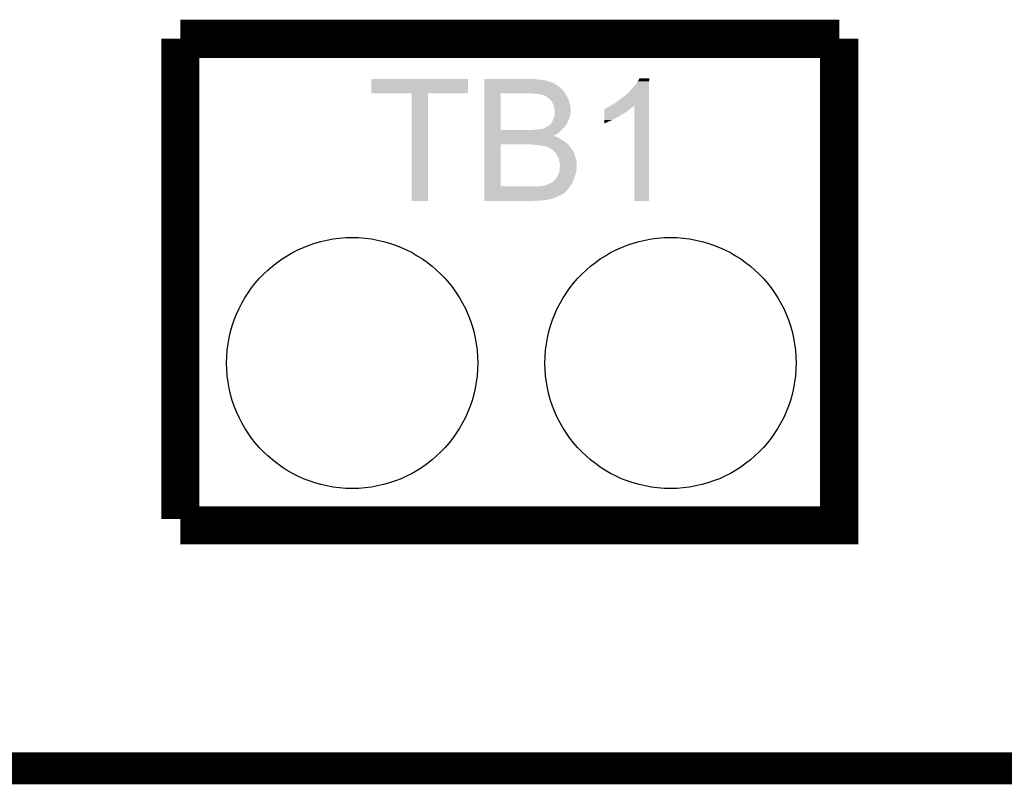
# Model space of a CAD drawing. Extents: x -4 to 126, y -8 to 66.
# Tile 20 of 256: x 14.95 to 22.81, y -7.63 to -1.52. Entities that reach past the tile are written whole.
import ezdxf

# ---------------------------------------------------------------- set-up
doc = ezdxf.new("R2010")
doc.units = 0
doc.layers.get('0').update_dxf_attribs({"linetype": 'CONTINUOUS'})
for name, color, linetype in [('CLICKER_2_FOR_TMPM4L4A_V104_GKO', 14, 'CONTINUOUS'), ('CLICKER_2_FOR_TMPM4L4A_V104_GTO', 11, 'CONTINUOUS'), ('CLICKER_2_FOR_TMPM4L4A_V104_GTS', 8, 'CONTINUOUS')]:
    doc.layers.add(name, color=color, linetype=linetype)

# ---------------------------------------------------------------- blocks, each defined once
blk = doc.blocks.new('ROUND_47')
blk.add_circle((0, 0), 1.002)

msp = doc.modelspace()

# ---------------------------------------------------------------- linework, layer by layer
at = {"layer": 'CLICKER_2_FOR_TMPM4L4A_V104_GKO', "const_width": 0.254}
msp.add_lwpolyline([(-0.6985, -7.50062), (33.96488, -7.50062)], dxfattribs=at)
at = {"layer": 'CLICKER_2_FOR_TMPM4L4A_V104_GTO', "const_width": 0.3048}
for points in [[(16.23568, -1.6764), (21.49348, -1.6764)], [(16.23568, -5.50926), (16.23568, -1.6764)], [(16.23568, -5.56006), (21.49348, -5.56006), (21.49348, -1.6764)]]:
    msp.add_lwpolyline(points, dxfattribs=at)
at = {"layer": 'CLICKER_2_FOR_TMPM4L4A_V104_GTO'}
for points in [[(17.75968, -2.110718), (17.7597, -1.996462), (18.531818, -2.110718), (18.53184, -1.996462)], [(17.7597, -1.996462), (17.759702, -1.99644), (18.53184, -1.996462), (17.759702, -1.99644)], [(18.6614, -2.00152), (18.661402, -1.99644), (19.09064, -2.00152), (19.065242, -1.99644)], [(18.6614, -2.00406), (18.6614, -2.00152), (19.11858, -2.00406), (19.09064, -2.00152)], [(18.6614, -2.00914), (18.6614, -2.00406), (19.14906, -2.00914), (19.11858, -2.00406)], [(18.6614, -2.016762), (18.6614, -2.00914), (19.179542, -2.016762), (19.14906, -2.00914)], [(18.6614, -2.02692), (18.6614, -2.016762), (19.204944, -2.02692), (19.179542, -2.016762)], [(18.6614, -2.026922), (18.6614, -2.02692), (19.207484, -2.026922), (19.204944, -2.02692)], [(18.6614, -2.032), (18.6614, -2.026922), (19.217638, -2.032), (19.207484, -2.026922)], [(18.6614, -2.047238), (18.6614, -2.032), (19.24304, -2.047238), (19.217638, -2.032)], [(19.83486, -2.08026), (19.87042, -2.03962), (19.977098, -2.08026), (19.977098, -2.03962)], [(19.87042, -2.03962), (19.88566, -2.016762), (19.977098, -2.03962), (19.977098, -2.016762)], [(19.88566, -2.016762), (19.900898, -1.991382), (19.977098, -2.016762), (19.9771, -1.991382)], [(19.900898, -1.991382), (19.900912, -1.99136), (19.9771, -1.991382), (19.900912, -1.99136)], [(18.082238, -2.11074), (17.75968, -2.110718), (18.531818, -2.11074), (18.531818, -2.110718)], [(18.08224, -2.110762), (18.082238, -2.11074), (18.2118, -2.110762), (18.531818, -2.11074)], [(18.08226, -2.971778), (18.08224, -2.110762), (18.211778, -2.971778), (18.2118, -2.110762)], [(18.661392, -2.405358), (18.661398, -2.11074), (18.79092, -2.405358), (18.790942, -2.11074)], [(18.661398, -2.0955), (18.6614, -2.059942), (19.29638, -2.0955), (19.260822, -2.059942)], [(18.661398, -2.11074), (18.661398, -2.0955), (19.30654, -2.11074), (19.29638, -2.0955)], [(18.6614, -2.059942), (18.6614, -2.047238), (19.260822, -2.059942), (19.24304, -2.047238)], [(19.052542, -2.11582), (19.022062, -2.11074), (19.309926, -2.11582), (19.30654, -2.11074)], [(19.09826, -2.11836), (19.07794, -2.11582), (19.311618, -2.11836), (19.309926, -2.11582)], [(19.098284, -2.118364), (19.09826, -2.11836), (19.31162, -2.118364), (19.311618, -2.11836)], [(19.1135, -2.1209), (19.098284, -2.118364), (19.311624, -2.1209), (19.31162, -2.118364)], [(19.113524, -2.120906), (19.1135, -2.1209), (19.311624, -2.120906), (19.311624, -2.1209)], [(19.123658, -2.12344), (19.113524, -2.120906), (19.313314, -2.12344), (19.311624, -2.120906)], [(19.79422, -2.12343), (19.794242, -2.1209), (19.977096, -2.12343), (19.977096, -2.1209)], [(19.794242, -2.1209), (19.796766, -2.120886), (19.977096, -2.1209), (19.977096, -2.120886)], [(19.796766, -2.120886), (19.799304, -2.11582), (19.977096, -2.120886), (19.977096, -2.11582)], [(19.799304, -2.11582), (19.806922, -2.110738), (19.977096, -2.11582), (19.977096, -2.110738)], [(19.806922, -2.110738), (19.81962, -2.09804), (19.977096, -2.110738), (19.977096, -2.09804)], [(19.81962, -2.09804), (19.83486, -2.08026), (19.977096, -2.09804), (19.977098, -2.08026)], [(19.138892, -2.128518), (19.123658, -2.12344), (19.3167, -2.128518), (19.313314, -2.12344)], [(19.146524, -2.131062), (19.138892, -2.128518), (19.318228, -2.131062), (19.3167, -2.128518)], [(19.16176, -2.14122), (19.146524, -2.131062), (19.32432, -2.14122), (19.318228, -2.131062)], [(19.18208, -2.156462), (19.16176, -2.14122), (19.331942, -2.156462), (19.32432, -2.14122)], [(19.1897, -2.16408), (19.18208, -2.156462), (19.333848, -2.16408), (19.331942, -2.156462)], [(19.194782, -2.171702), (19.1897, -2.16408), (19.335752, -2.171702), (19.333848, -2.16408)], [(19.199862, -2.176782), (19.194782, -2.171702), (19.337022, -2.176782), (19.335752, -2.171702)], [(19.199862, -2.176784), (19.199862, -2.176782), (19.337024, -2.176784), (19.337022, -2.176782)], [(19.20748, -2.192018), (19.199862, -2.176784), (19.342736, -2.192018), (19.337024, -2.176784)], [(19.21053, -2.197102), (19.20748, -2.192018), (19.34464, -2.197102), (19.342736, -2.192018)], [(19.2151, -2.204722), (19.21053, -2.197102), (19.346164, -2.204722), (19.34464, -2.197102)], [(19.677378, -2.204722), (19.705322, -2.18948), (19.977094, -2.204722), (19.977094, -2.18948)], [(19.705322, -2.18948), (19.73326, -2.16916), (19.977094, -2.18948), (19.977096, -2.16916)], [(19.73326, -2.16916), (19.79422, -2.12343), (19.977096, -2.16916), (19.977096, -2.12343)], [(19.21764, -2.21996), (19.2151, -2.204722), (19.349212, -2.21996), (19.346164, -2.204722)], [(19.21815, -2.222502), (19.21764, -2.21996), (19.34972, -2.222502), (19.349212, -2.21996)], [(19.22272, -2.245362), (19.21815, -2.222502), (19.34972, -2.245362), (19.34972, -2.222502)], [(19.221992, -2.283462), (19.22272, -2.27838), (19.34718, -2.283462), (19.348026, -2.27838)], [(19.22272, -2.268222), (19.22272, -2.245362), (19.34972, -2.268222), (19.34972, -2.245362)], [(19.22272, -2.27838), (19.22272, -2.268222), (19.348026, -2.27838), (19.34972, -2.268222)], [(19.618962, -2.27584), (19.618964, -2.2606), (19.768822, -2.27584), (19.79168, -2.2606)], [(19.618962, -2.291082), (19.618962, -2.27584), (19.743418, -2.291082), (19.768822, -2.27584)], [(19.618964, -2.2479), (19.618966, -2.237734), (19.811998, -2.2479), (19.824198, -2.237734)], [(19.618964, -2.2606), (19.618964, -2.2479), (19.79168, -2.2606), (19.811998, -2.2479)], [(19.618966, -2.237734), (19.621504, -2.2352), (19.824198, -2.237734), (19.82724, -2.2352)], [(19.621504, -2.2352), (19.62912, -2.23266), (19.82724, -2.2352), (19.830414, -2.23266)], [(19.62912, -2.23266), (19.644358, -2.22504), (19.830414, -2.23266), (19.83994, -2.22504)], [(19.644358, -2.22504), (19.654522, -2.219958), (19.83994, -2.22504), (19.846714, -2.219958)], [(19.654522, -2.219958), (19.658328, -2.21742), (19.846714, -2.219958), (19.850098, -2.21742)], [(19.658328, -2.21742), (19.669706, -2.209836), (19.850098, -2.21742), (19.857682, -2.209836)], [(19.669706, -2.209836), (19.677378, -2.204722), (19.977094, -2.209836), (19.977094, -2.204722)], [(19.85772, -2.971778), (19.857682, -2.209836), (19.977078, -2.971778), (19.977094, -2.209836)], [(19.183344, -2.362204), (19.189698, -2.357122), (19.31416, -2.362204), (19.317334, -2.357122)], [(19.189698, -2.357122), (19.19732, -2.346962), (19.317334, -2.357122), (19.323682, -2.346962)], [(19.19732, -2.346962), (19.199858, -2.34442), (19.323682, -2.346962), (19.325272, -2.34442)], [(19.199858, -2.34442), (19.201128, -2.341882), (19.325272, -2.34442), (19.326858, -2.341882)], [(19.201128, -2.341882), (19.2024, -2.339342), (19.326858, -2.341882), (19.32781, -2.339342)], [(19.2024, -2.339342), (19.207478, -2.331724), (19.32781, -2.339342), (19.330666, -2.331724)], [(19.207478, -2.331724), (19.210018, -2.321562), (19.330666, -2.331724), (19.334478, -2.321562)], [(19.210018, -2.321562), (19.2151, -2.3114), (19.334478, -2.321562), (19.338288, -2.3114)], [(19.2151, -2.3114), (19.218484, -2.30124), (19.338288, -2.3114), (19.3421, -2.30124)], [(19.218484, -2.30124), (19.220178, -2.296162), (19.3421, -2.30124), (19.34355, -2.296162)], [(19.220178, -2.296162), (19.221992, -2.283462), (19.34355, -2.296162), (19.34718, -2.283462)], [(19.61896, -2.3241), (19.618962, -2.2987), (19.68246, -2.3241), (19.733258, -2.2987)], [(19.61896, -2.33426), (19.61896, -2.3241), (19.6596, -2.33426), (19.68246, -2.3241)], [(19.61896, -2.34442), (19.61896, -2.33426), (19.63928, -2.34442), (19.6596, -2.33426)], [(19.61896, -2.35201), (19.61896, -2.34442), (19.61896, -2.35201), (19.63928, -2.34442)], [(19.618962, -2.29362), (19.618962, -2.291082), (19.74088, -2.29362), (19.743418, -2.291082)], [(19.618962, -2.2987), (19.618962, -2.29362), (19.733258, -2.2987), (19.74088, -2.29362)], [(18.661392, -2.40538), (18.661392, -2.405358), (19.029678, -2.40538), (18.79092, -2.405358)], [(18.661392, -2.407922), (18.661392, -2.40538), (19.27606, -2.407922), (19.278176, -2.40538)], [(18.661392, -2.42316), (18.661392, -2.407922), (19.258282, -2.42316), (19.27606, -2.407922)], [(18.661392, -2.438402), (18.661392, -2.42316), (19.23796, -2.438402), (19.258282, -2.42316)], [(19.029678, -2.40538), (19.05, -2.40284), (19.278176, -2.40538), (19.280294, -2.40284)], [(19.067778, -2.40284), (19.10842, -2.39776), (19.280294, -2.40284), (19.284526, -2.39776)], [(19.10842, -2.39776), (19.123656, -2.395222), (19.284526, -2.39776), (19.28664, -2.395222)], [(19.123656, -2.395222), (19.126194, -2.392686), (19.28664, -2.395222), (19.288754, -2.392686)], [(19.126194, -2.392686), (19.129582, -2.392682), (19.288754, -2.392686), (19.288758, -2.392682)], [(19.129582, -2.392682), (19.131276, -2.39268), (19.288758, -2.392682), (19.28876, -2.39268)], [(19.131276, -2.39268), (19.151594, -2.382522), (19.28876, -2.39268), (19.301458, -2.382522)], [(19.151594, -2.382522), (19.1516, -2.38252), (19.301458, -2.382522), (19.301458, -2.38252)], [(19.1516, -2.38252), (19.164298, -2.37744), (19.301458, -2.38252), (19.305268, -2.37744)], [(19.164298, -2.37744), (19.170648, -2.37236), (19.305268, -2.37744), (19.30908, -2.37236)], [(19.170648, -2.37236), (19.180166, -2.364746), (19.30908, -2.37236), (19.314156, -2.364746)], [(19.180166, -2.364746), (19.183344, -2.362204), (19.314156, -2.364746), (19.31416, -2.362204)], [(18.66139, -2.45112), (18.661392, -2.438402), (19.21512, -2.45112), (19.23796, -2.438402)], [(18.66139, -2.45364), (18.66139, -2.45112), (19.217646, -2.45364), (19.21512, -2.45112)], [(18.66139, -2.453642), (18.66139, -2.45364), (19.222724, -2.453642), (19.217646, -2.45364)], [(18.66139, -2.45618), (18.66139, -2.453642), (19.2278, -2.45618), (19.222724, -2.453642)], [(18.66139, -2.4638), (18.66139, -2.45618), (19.245582, -2.4638), (19.2278, -2.45618)], [(18.66139, -2.47396), (18.66139, -2.4638), (19.26336, -2.47396), (19.245582, -2.4638)], [(18.66139, -2.48666), (18.66139, -2.47396), (19.28622, -2.48666), (19.26336, -2.47396)], [(18.66139, -2.5019), (18.66139, -2.48666), (19.30908, -2.5019), (19.28622, -2.48666)], [(18.66139, -2.51968), (18.66139, -2.5019), (19.33194, -2.51968), (19.30908, -2.5019)], [(18.661382, -2.854938), (18.66139, -2.51968), (18.79092, -2.854938), (18.790942, -2.51968)], [(19.047474, -2.519682), (19.047462, -2.51968), (19.331942, -2.519682), (19.33194, -2.51968)], [(19.077938, -2.52476), (19.047474, -2.519682), (19.335892, -2.52476), (19.331942, -2.519682)], [(19.1008, -2.5273), (19.077938, -2.52476), (19.337868, -2.5273), (19.335892, -2.52476)], [(19.12112, -2.52984), (19.1008, -2.5273), (19.339844, -2.52984), (19.337868, -2.5273)], [(19.13636, -2.53238), (19.12112, -2.52984), (19.34182, -2.53238), (19.339844, -2.52984)], [(19.149062, -2.53492), (19.13636, -2.53238), (19.343796, -2.53492), (19.34182, -2.53238)], [(19.154146, -2.534926), (19.149062, -2.53492), (19.3438, -2.534926), (19.343796, -2.53492)], [(19.156684, -2.53746), (19.154146, -2.534926), (19.345772, -2.53746), (19.3438, -2.534926)], [(19.170228, -2.54254), (19.156684, -2.53746), (19.349722, -2.54254), (19.345772, -2.53746)], [(19.177, -2.54508), (19.170228, -2.54254), (19.35226, -2.54508), (19.349722, -2.54254)], [(19.192236, -2.552698), (19.177, -2.54508), (19.35734, -2.552698), (19.35226, -2.54508)], [(19.19224, -2.5527), (19.192236, -2.552698), (19.357342, -2.5527), (19.35734, -2.552698)], [(19.208116, -2.5654), (19.19224, -2.5527), (19.36496, -2.5654), (19.357342, -2.5527)], [(19.21764, -2.57302), (19.208116, -2.5654), (19.369314, -2.57302), (19.36496, -2.5654)], [(19.22526, -2.58064), (19.21764, -2.57302), (19.373668, -2.58064), (19.369314, -2.57302)], [(19.226956, -2.583182), (19.22526, -2.58064), (19.37512, -2.583182), (19.373668, -2.58064)], [(19.230342, -2.588262), (19.226956, -2.583182), (19.376814, -2.588262), (19.37512, -2.583182)], [(19.23542, -2.593346), (19.230342, -2.588262), (19.378508, -2.593346), (19.376814, -2.588262)], [(19.235424, -2.595886), (19.23542, -2.593346), (19.379356, -2.595886), (19.378508, -2.593346)], [(19.24558, -2.611122), (19.235424, -2.595886), (19.384434, -2.611122), (19.379356, -2.595886)], [(19.2532, -2.626362), (19.24558, -2.611122), (19.389514, -2.626362), (19.384434, -2.611122)], [(19.254048, -2.6289), (19.2532, -2.626362), (19.390358, -2.6289), (19.389514, -2.626362)], [(19.25828, -2.6416), (19.254048, -2.6289), (19.393824, -2.6416), (19.390358, -2.6289)], [(19.26082, -2.65684), (19.25828, -2.6416), (19.39798, -2.65684), (19.393824, -2.6416)], [(19.260822, -2.656842), (19.26082, -2.65684), (19.39798, -2.656842), (19.39798, -2.65684)], [(19.26336, -2.66954), (19.260822, -2.656842), (19.39798, -2.66954), (19.39798, -2.656842)], [(19.2659, -2.679702), (19.26336, -2.66954), (19.39798, -2.679702), (19.39798, -2.66954)], [(19.25066, -2.758442), (19.25574, -2.74828), (19.388454, -2.758442), (19.390994, -2.74828)], [(19.25574, -2.74828), (19.260818, -2.735582), (19.390994, -2.74828), (19.394168, -2.735582)], [(19.260818, -2.735582), (19.261834, -2.7305), (19.394168, -2.735582), (19.39544, -2.7305)], [(19.261834, -2.7305), (19.26336, -2.722882), (19.39544, -2.7305), (19.396528, -2.722882)], [(19.26336, -2.705102), (19.2659, -2.68732), (19.39798, -2.705102), (19.39798, -2.68732)], [(19.26336, -2.71272), (19.26336, -2.705102), (19.39798, -2.71272), (19.39798, -2.705102)], [(19.26336, -2.722882), (19.26336, -2.71272), (19.396528, -2.722882), (19.39798, -2.71272)], [(19.2659, -2.68732), (19.2659, -2.679702), (19.39798, -2.68732), (19.39798, -2.679702)], [(19.171924, -2.837178), (19.194776, -2.827022), (19.35734, -2.837178), (19.36242, -2.827022)], [(19.194776, -2.827022), (19.19732, -2.824482), (19.36242, -2.827022), (19.364112, -2.824482)], [(19.19732, -2.824482), (19.207476, -2.819402), (19.364112, -2.824482), (19.367498, -2.819402)], [(19.207476, -2.819402), (19.207478, -2.8194), (19.367498, -2.819402), (19.3675, -2.8194)], [(19.207478, -2.8194), (19.210016, -2.816862), (19.3675, -2.8194), (19.370036, -2.816862)], [(19.210016, -2.816862), (19.215098, -2.811782), (19.370036, -2.816862), (19.371728, -2.811782)], [(19.215098, -2.811782), (19.220178, -2.804162), (19.371728, -2.811782), (19.37427, -2.804162)], [(19.220178, -2.804162), (19.230336, -2.796542), (19.37427, -2.804162), (19.37681, -2.796542)], [(19.230336, -2.796542), (19.245576, -2.77115), (19.37681, -2.796542), (19.385274, -2.77115)], [(19.245576, -2.77115), (19.248098, -2.77114), (19.385274, -2.77115), (19.385278, -2.77114)], [(19.248098, -2.771138), (19.24812, -2.766064), (19.38528, -2.771138), (19.386548, -2.766064)], [(19.248098, -2.77114), (19.248098, -2.771138), (19.385278, -2.77114), (19.38528, -2.771138)], [(19.24812, -2.766064), (19.25066, -2.758442), (19.386548, -2.766064), (19.388454, -2.758442)], [(18.66138, -2.8956), (18.661382, -2.880362), (19.31162, -2.8956), (19.326858, -2.880362)], [(18.66138, -2.908308), (18.66138, -2.8956), (19.29638, -2.908308), (19.31162, -2.8956)], [(18.661382, -2.85496), (18.661382, -2.854938), (19.098258, -2.85496), (18.79092, -2.854938)], [(18.661382, -2.86512), (18.661382, -2.85496), (19.33702, -2.86512), (19.345486, -2.85496)], [(18.661382, -2.880362), (18.661382, -2.86512), (19.326858, -2.880362), (19.33702, -2.86512)], [(19.098258, -2.85496), (19.110958, -2.85242), (19.345486, -2.85496), (19.347602, -2.85242)], [(19.123656, -2.85242), (19.128736, -2.849882), (19.347602, -2.85242), (19.349718, -2.849882)], [(19.128736, -2.849882), (19.138896, -2.84988), (19.349718, -2.849882), (19.34972, -2.84988)], [(19.138896, -2.84988), (19.146522, -2.84734), (19.34972, -2.84988), (19.351242, -2.84734)], [(19.146522, -2.84734), (19.17192, -2.83718), (19.351242, -2.84734), (19.357338, -2.83718)], [(19.17192, -2.83718), (19.171924, -2.837178), (19.357338, -2.83718), (19.35734, -2.837178)], [(18.211778, -2.9718), (18.08226, -2.971778), (18.211778, -2.9718), (18.211778, -2.971778)], [(18.66138, -2.910844), (18.66138, -2.908308), (19.296364, -2.910844), (19.29638, -2.908308)], [(18.66138, -2.913382), (18.66138, -2.910844), (19.288756, -2.913382), (19.296364, -2.910844)], [(18.66138, -2.91846), (18.66138, -2.913382), (19.281142, -2.91846), (19.288756, -2.913382)], [(18.66138, -2.92608), (18.66138, -2.91846), (19.268438, -2.92608), (19.281142, -2.91846)], [(18.66138, -2.948942), (18.66138, -2.92608), (19.2151, -2.948942), (19.268438, -2.92608)], [(18.66138, -2.95656), (18.66138, -2.948942), (19.189698, -2.95656), (19.2151, -2.948942)], [(18.66138, -2.956562), (18.66138, -2.95656), (19.187158, -2.956562), (19.189698, -2.95656)], [(18.66138, -2.9591), (18.66138, -2.956562), (19.17954, -2.9591), (19.187158, -2.956562)], [(18.66138, -2.96164), (18.66138, -2.9591), (19.1643, -2.96164), (19.17954, -2.9591)], [(18.66138, -2.96418), (18.66138, -2.96164), (19.14652, -2.96418), (19.1643, -2.96164)], [(18.66138, -2.96672), (18.66138, -2.96418), (19.12366, -2.96672), (19.14652, -2.96418)], [(18.66138, -2.96926), (18.66138, -2.96672), (19.095722, -2.96926), (19.12366, -2.96672)], [(18.66138, -2.971778), (18.66138, -2.96926), (19.032528, -2.971778), (19.06778, -2.96926)], [(19.032222, -2.9718), (18.66138, -2.971778), (19.032222, -2.9718), (19.032528, -2.971778)], [(19.977078, -2.9718), (19.85772, -2.971778), (19.977078, -2.9718), (19.977078, -2.971778)]]:
    msp.add_solid(points, dxfattribs=at)

# ---------------------------------------------------------------- block references
at = {"layer": 'CLICKER_2_FOR_TMPM4L4A_V104_GTS'}
for p in [(17.60728, -4.26466), (20.14728, -4.26466)]:
    msp.add_blockref('ROUND_47', p, dxfattribs=at)

doc.saveas('drawing.dxf')
